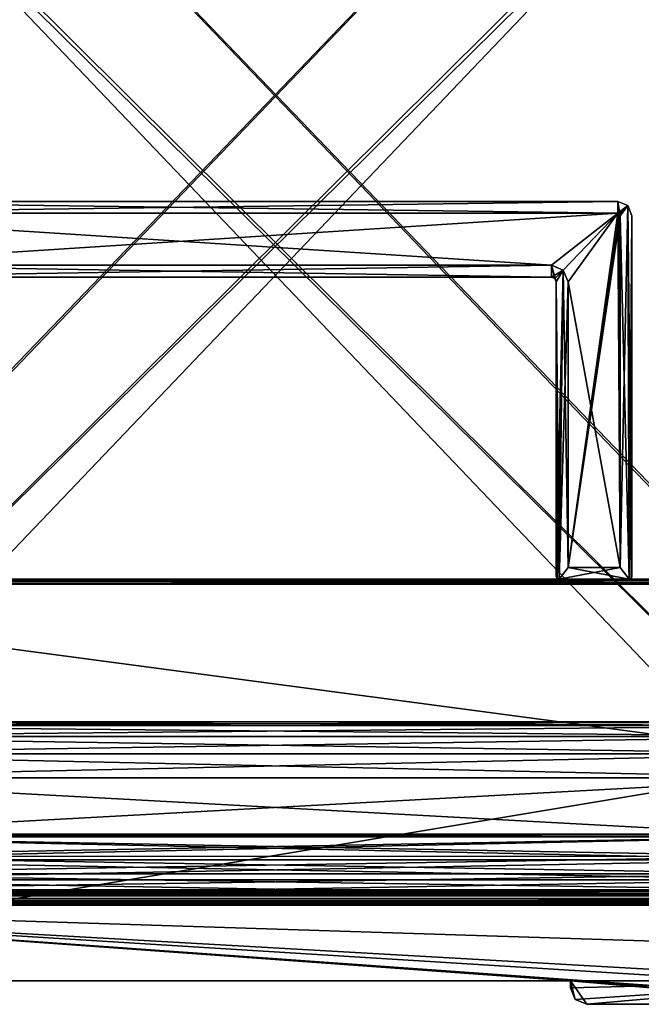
# Model space of a CAD drawing. Header units: millimetres. Extents: x -294 to 294, y -42 to 416.
# Tile 56 of 236: x -147 to -15, y -21 to 188. Entities that reach past the tile are written whole.
import ezdxf

# ---------------------------------------------------------------- set-up
doc = ezdxf.new("R2010")
doc.units = ezdxf.units.MM
doc.header["$LTSCALE"] = 65.185185
for name, color, linetype in [('11', 7, 'CONTINUOUS'), ('12', 7, 'CONTINUOUS'), ('13', 7, 'CONTINUOUS'), ('14', 7, 'CONTINUOUS'), ('1417', 7, 'CONTINUOUS'), ('1418', 7, 'CONTINUOUS'), ('1419', 7, 'CONTINUOUS'), ('1420', 7, 'CONTINUOUS'), ('1421', 7, 'CONTINUOUS'), ('1422', 7, 'CONTINUOUS'), ('1423', 7, 'CONTINUOUS'), ('1424', 7, 'CONTINUOUS'), ('1437', 7, 'CONTINUOUS'), ('1438', 7, 'CONTINUOUS'), ('15', 7, 'CONTINUOUS'), ('1540', 7, 'CONTINUOUS'), ('1541', 7, 'CONTINUOUS'), ('1542', 7, 'CONTINUOUS'), ('1543', 7, 'CONTINUOUS'), ('1547', 7, 'CONTINUOUS'), ('1548', 7, 'CONTINUOUS'), ('1549', 7, 'CONTINUOUS'), ('1556', 7, 'CONTINUOUS'), ('1560', 7, 'CONTINUOUS'), ('1561', 7, 'CONTINUOUS'), ('16', 7, 'CONTINUOUS'), ('17', 7, 'CONTINUOUS'), ('19', 7, 'CONTINUOUS'), ('2', 7, 'CONTINUOUS'), ('21', 7, 'CONTINUOUS'), ('24', 7, 'CONTINUOUS'), ('25', 7, 'CONTINUOUS'), ('26', 7, 'CONTINUOUS'), ('27', 7, 'CONTINUOUS'), ('28', 7, 'CONTINUOUS'), ('29', 7, 'CONTINUOUS'), ('3', 7, 'CONTINUOUS'), ('30', 7, 'CONTINUOUS'), ('31', 7, 'CONTINUOUS'), ('32', 7, 'CONTINUOUS'), ('4', 7, 'CONTINUOUS'), ('40', 7, 'CONTINUOUS'), ('41', 7, 'CONTINUOUS'), ('42', 7, 'CONTINUOUS'), ('43', 7, 'CONTINUOUS'), ('44', 7, 'CONTINUOUS'), ('45', 7, 'CONTINUOUS'), ('46', 7, 'CONTINUOUS'), ('49', 7, 'CONTINUOUS'), ('5', 7, 'CONTINUOUS'), ('51', 7, 'CONTINUOUS'), ('52', 7, 'CONTINUOUS'), ('55', 7, 'CONTINUOUS'), ('56', 7, 'CONTINUOUS'), ('57', 7, 'CONTINUOUS'), ('58', 7, 'CONTINUOUS'), ('59', 7, 'CONTINUOUS'), ('60', 7, 'CONTINUOUS'), ('7', 7, 'CONTINUOUS'), ('9', 7, 'CONTINUOUS')]:
    doc.layers.add(name, color=color, linetype=linetype)

msp = doc.modelspace()

# ---------------------------------------------------------------- linework, layer by layer
at = {"layer": '11', "color": 250, "linetype": 'Continuous', "true_color": 0x404040}
for points in [[(-252, 69, -446), (-252, 69, -432.59), (252, 69, -432.59), (-252, 69, -446)], [(-252, 69, -446), (252, 69, -432.59), (252, 69, -446), (-252, 69, -446)]]:
    msp.add_3dface(points, dxfattribs=at)
at = {"layer": '12', "color": 250, "linetype": 'Continuous', "true_color": 0x404040}
for points in [[(-252, 68.71, -446.71), (-252, 69, -446), (252, 68.71, -446.71), (-252, 68.71, -446.71)], [(-252, 69, -446), (252, 69, -446), (252, 68.71, -446.71), (-252, 69, -446)], [(-252, 68, -447), (-252, 68.71, -446.71), (252, 68, -447), (-252, 68, -447)], [(-252, 68.71, -446.71), (252, 68.71, -446.71), (252, 68, -447), (-252, 68.71, -446.71)]]:
    msp.add_3dface(points, dxfattribs=at)
at = {"layer": '13', "color": 250, "linetype": 'Continuous', "true_color": 0x404040}
for points in [[(252, -16, -447), (-252, -16, -447), (252, 68, -447), (252, -16, -447)], [(-252, -16, -447), (-252, 68, -447), (252, 68, -447), (-252, -16, -447)]]:
    msp.add_3dface(points, dxfattribs=at)
at = {"layer": '14', "color": 250, "linetype": 'Continuous', "true_color": 0x404040}
for points in [[(-252, 0), (252, 0), (-252, 0, -430.01), (-252, 0)], [(-252, 0, -430.01), (252, 0), (252, 0, -430.01), (-252, 0, -430.01)]]:
    msp.add_3dface(points, dxfattribs=at)
at = {"layer": '1417', "linetype": 'Continuous'}
for points in [[(53.84, 324, -331.45), (-238.84, 324, -331.45), (-220.19, 38.79, -321.49), (53.84, 324, -331.45)], [(-219.43, 38.79, -321.49), (53.84, 324, -331.45), (-220.19, 38.79, -321.49), (-219.43, 38.79, -321.49)], [(53.84, 324, -331.45), (-219.43, 38.79, -321.49), (34.43, 38.79, -321.49), (53.84, 324, -331.45)], [(-219.43, 38.79, -321.49), (-215.71, 38.04, -321.47), (34.43, 38.79, -321.49), (-219.43, 38.79, -321.49)], [(34.43, 38.79, -321.49), (-215.71, 38.04, -321.47), (30.71, 38.05, -321.47), (34.43, 38.79, -321.49)], [(30.71, 38.05, -321.47), (-215.71, 38.04, -321.47), (27.05, 35.7, -321.39), (30.71, 38.05, -321.47)], [(-215.71, 38.04, -321.47), (-212.04, 35.7, -321.39), (27.05, 35.7, -321.39), (-215.71, 38.04, -321.47)], [(-212.04, 35.7, -321.39), (-209.28, 32.06, -321.26), (24.28, 32.07, -321.26), (-212.04, 35.7, -321.39)], [(27.05, 35.7, -321.39), (-212.04, 35.7, -321.39), (24.28, 32.07, -321.26), (27.05, 35.7, -321.39)], [(-209.28, 32.06, -321.26), (-207.61, 26.94, -321.08), (24.28, 32.07, -321.26), (-209.28, 32.06, -321.26)], [(24.28, 32.07, -321.26), (-207.61, 26.94, -321.08), (22.61, 26.94, -321.08), (24.28, 32.07, -321.26)], [(-207.61, 26.94, -321.08), (-205.42, 14.55, -320.65), (22.61, 26.94, -321.08), (-207.61, 26.94, -321.08)], [(22.61, 26.94, -321.08), (-205.42, 14.55, -320.65), (20.42, 14.55, -320.65), (22.61, 26.94, -321.08)]]:
    msp.add_3dface(points, dxfattribs=at)
at = {"layer": '1418', "linetype": 'Continuous'}
for points in [[(20.42, 14.55, -320.65), (-205.42, 14.55, -320.65), (-204.91, 10.33, -319.79), (20.42, 14.55, -320.65)], [(20.42, 14.55, -320.65), (-204.91, 10.33, -319.79), (19.91, 10.34, -319.79), (20.42, 14.55, -320.65)], [(-204.91, 10.33, -319.79), (-204.46, 6.64, -317.61), (19.91, 10.34, -319.79), (-204.91, 10.33, -319.79)], [(19.91, 10.34, -319.79), (-204.46, 6.64, -317.61), (19.46, 6.64, -317.61), (19.91, 10.34, -319.79)], [(-204.46, 6.64, -317.61), (-204.2, 3.22, -313.16), (19.46, 6.64, -317.61), (-204.46, 6.64, -317.61)], [(19.46, 6.64, -317.61), (-204.2, 3.22, -313.16), (19.2, 3.22, -313.16), (19.46, 6.64, -317.61)], [(-204.7, 2, -307.65), (19.7, 2, -307.65), (19.2, 3.18, -313.06), (-204.7, 2, -307.65)], [(-204.2, 3.17, -313.05), (-204.7, 2, -307.65), (19.2, 3.18, -313.06), (-204.2, 3.17, -313.05)], [(-204.2, 3.22, -313.16), (-204.2, 3.17, -313.05), (19.2, 3.18, -313.06), (-204.2, 3.22, -313.16)], [(19.2, 3.22, -313.16), (-204.2, 3.22, -313.16), (19.2, 3.18, -313.06), (19.2, 3.22, -313.16)]]:
    msp.add_3dface(points, dxfattribs=at)
at = {"layer": '1419', "linetype": 'Continuous'}
for points in [[(19.7, 2, -307.65), (-204.7, 2, -307.65), (10.39, 2, -293.34), (19.7, 2, -307.65)], [(-204.7, 2, -307.65), (-195.39, 2, -293.34), (10.39, 2, -293.34), (-204.7, 2, -307.65)], [(-204.7, 2, -39.35), (19.7, 2, -39.35), (-195.39, 2, -53.66), (-204.7, 2, -39.35)], [(-195.39, 2, -53.66), (19.7, 2, -39.35), (10.39, 2, -53.66), (-195.39, 2, -53.66)]]:
    msp.add_3dface(points, dxfattribs=at)
at = {"layer": '1420', "linetype": 'Continuous'}
for points in [[(-195.39, 2.12, -291.04), (-195.39, 2.46, -288.77), (10.39, 2.12, -291.04), (-195.39, 2.12, -291.04)], [(10.39, 2.12, -291.04), (-195.39, 2.46, -288.77), (10.39, 2.46, -288.77), (10.39, 2.12, -291.04)], [(10.39, 2, -293.34), (-195.39, 2, -293.34), (-195.39, 2.12, -291.04), (10.39, 2, -293.34)], [(10.39, 2, -293.34), (-195.39, 2.12, -291.04), (10.39, 2.12, -291.04), (10.39, 2, -293.34)]]:
    msp.add_3dface(points, dxfattribs=at)
at = {"layer": '1421', "linetype": 'Continuous'}
for points in [[(-195.39, 3, -283.39), (10.39, 3, -283.39), (10.39, 2.86, -286.09), (-195.39, 3, -283.39)], [(-195.39, 2.86, -286.09), (-195.39, 3, -283.39), (10.39, 2.86, -286.09), (-195.39, 2.86, -286.09)], [(10.39, 2.46, -288.77), (-195.39, 2.46, -288.77), (-195.39, 2.86, -286.09), (10.39, 2.46, -288.77)], [(10.39, 2.46, -288.77), (-195.39, 2.86, -286.09), (10.39, 2.86, -286.09), (10.39, 2.46, -288.77)]]:
    msp.add_3dface(points, dxfattribs=at)
at = {"layer": '1422', "linetype": 'Continuous'}
for points in [[(-202.39, 3, -70.61), (-200.34, 3, -65.66), (17.39, 3, -70.61), (-202.39, 3, -70.61)], [(-202.39, 3, -276.39), (-202.39, 3, -70.61), (17.39, 3, -276.39), (-202.39, 3, -276.39)], [(17.39, 3, -276.39), (-202.39, 3, -70.61), (17.39, 3, -70.61), (17.39, 3, -276.39)], [(-200.34, 3, -281.34), (-202.39, 3, -276.39), (15.34, 3, -281.34), (-200.34, 3, -281.34)], [(15.34, 3, -281.34), (-202.39, 3, -276.39), (17.39, 3, -276.39), (15.34, 3, -281.34)], [(10.39, 3, -283.39), (-195.39, 3, -283.39), (-200.34, 3, -281.34), (10.39, 3, -283.39)], [(10.39, 3, -283.39), (-200.34, 3, -281.34), (15.34, 3, -281.34), (10.39, 3, -283.39)], [(-200.34, 3, -65.66), (-195.39, 3, -63.61), (15.34, 3, -65.66), (-200.34, 3, -65.66)], [(17.39, 3, -70.61), (-200.34, 3, -65.66), (15.34, 3, -65.66), (17.39, 3, -70.61)], [(15.34, 3, -65.66), (-195.39, 3, -63.61), (10.39, 3, -63.61), (15.34, 3, -65.66)]]:
    msp.add_3dface(points, dxfattribs=at)
at = {"layer": '1423', "linetype": 'Continuous'}
for points in [[(10.39, 3, -63.61), (-195.39, 3, -63.61), (-195.39, 2.86, -60.91), (10.39, 3, -63.61)], [(10.39, 3, -63.61), (-195.39, 2.86, -60.91), (10.39, 2.86, -60.91), (10.39, 3, -63.61)], [(-195.39, 2.46, -58.23), (10.39, 2.46, -58.23), (10.39, 2.86, -60.91), (-195.39, 2.46, -58.23)], [(-195.39, 2.86, -60.91), (-195.39, 2.46, -58.23), (10.39, 2.86, -60.91), (-195.39, 2.86, -60.91)]]:
    msp.add_3dface(points, dxfattribs=at)
at = {"layer": '1424', "linetype": 'Continuous'}
for points in [[(10.39, 2.46, -58.23), (-195.39, 2.46, -58.23), (-195.39, 2.12, -55.96), (10.39, 2.46, -58.23)], [(10.39, 2.46, -58.23), (-195.39, 2.12, -55.96), (10.39, 2.12, -55.96), (10.39, 2.46, -58.23)], [(-195.39, 2, -53.66), (10.39, 2, -53.66), (10.39, 2.12, -55.96), (-195.39, 2, -53.66)], [(-195.39, 2.12, -55.96), (-195.39, 2, -53.66), (10.39, 2.12, -55.96), (-195.39, 2.12, -55.96)]]:
    msp.add_3dface(points, dxfattribs=at)
at = {"layer": '1437', "linetype": 'Continuous'}
for points in [[(-205.42, 14.55, -26.35), (20.42, 14.55, -26.35), (19.91, 10.33, -27.21), (-205.42, 14.55, -26.35)], [(-204.91, 10.34, -27.21), (-205.42, 14.55, -26.35), (19.91, 10.33, -27.21), (-204.91, 10.34, -27.21)], [(-204.46, 6.64, -29.39), (-204.91, 10.34, -27.21), (19.46, 6.64, -29.39), (-204.46, 6.64, -29.39)], [(19.46, 6.64, -29.39), (-204.91, 10.34, -27.21), (19.91, 10.33, -27.21), (19.46, 6.64, -29.39)], [(-204.2, 3.22, -33.84), (-204.46, 6.64, -29.39), (19.2, 3.22, -33.84), (-204.2, 3.22, -33.84)], [(19.2, 3.22, -33.84), (-204.46, 6.64, -29.39), (19.46, 6.64, -29.39), (19.2, 3.22, -33.84)], [(19.7, 2, -39.35), (-204.7, 2, -39.35), (-204.2, 3.18, -33.94), (19.7, 2, -39.35)], [(-204.2, 3.18, -33.94), (-204.2, 3.22, -33.84), (19.2, 3.22, -33.84), (-204.2, 3.18, -33.94)], [(19.2, 3.17, -33.95), (-204.2, 3.18, -33.94), (19.2, 3.22, -33.84), (19.2, 3.17, -33.95)], [(19.7, 2, -39.35), (-204.2, 3.18, -33.94), (19.2, 3.17, -33.95), (19.7, 2, -39.35)]]:
    msp.add_3dface(points, dxfattribs=at)
at = {"layer": '1438', "linetype": 'Continuous'}
for points in [[(-238.84, 324, -15.55), (53.84, 324, -15.55), (35.19, 38.79, -25.51), (-238.84, 324, -15.55)], [(-219.43, 38.79, -25.51), (-238.84, 324, -15.55), (34.43, 38.79, -25.51), (-219.43, 38.79, -25.51)], [(34.43, 38.79, -25.51), (-238.84, 324, -15.55), (35.19, 38.79, -25.51), (34.43, 38.79, -25.51)], [(-215.71, 38.05, -25.53), (-219.43, 38.79, -25.51), (30.71, 38.04, -25.53), (-215.71, 38.05, -25.53)], [(30.71, 38.04, -25.53), (-219.43, 38.79, -25.51), (34.43, 38.79, -25.51), (30.71, 38.04, -25.53)], [(-212.05, 35.7, -25.61), (-215.71, 38.05, -25.53), (30.71, 38.04, -25.53), (-212.05, 35.7, -25.61)], [(27.04, 35.7, -25.61), (-212.05, 35.7, -25.61), (30.71, 38.04, -25.53), (27.04, 35.7, -25.61)], [(-209.28, 32.07, -25.74), (-212.05, 35.7, -25.61), (27.04, 35.7, -25.61), (-209.28, 32.07, -25.74)], [(24.28, 32.06, -25.74), (-209.28, 32.07, -25.74), (27.04, 35.7, -25.61), (24.28, 32.06, -25.74)], [(-207.61, 26.94, -25.92), (-209.28, 32.07, -25.74), (22.61, 26.94, -25.92), (-207.61, 26.94, -25.92)], [(22.61, 26.94, -25.92), (-209.28, 32.07, -25.74), (24.28, 32.06, -25.74), (22.61, 26.94, -25.92)], [(20.42, 14.55, -26.35), (-205.42, 14.55, -26.35), (-207.61, 26.94, -25.92), (20.42, 14.55, -26.35)], [(20.42, 14.55, -26.35), (-207.61, 26.94, -25.92), (22.61, 26.94, -25.92), (20.42, 14.55, -26.35)]]:
    msp.add_3dface(points, dxfattribs=at)
at = {"layer": '15', "color": 250, "linetype": 'Continuous', "true_color": 0x404040}
for points in [[(-252, 0.99, -431.01), (-252, 0.29, -430.71), (252, 0.99, -431.01), (-252, 0.99, -431.01)], [(-252, 0.29, -430.71), (252, 0.29, -430.71), (252, 0.99, -431.01), (-252, 0.29, -430.71)], [(-252, 0.29, -430.71), (-252, 0, -430.01), (252, 0.29, -430.71), (-252, 0.29, -430.71)], [(-252, 0, -430.01), (252, 0, -430.01), (252, 0.29, -430.71), (-252, 0, -430.01)]]:
    msp.add_3dface(points, dxfattribs=at)
at = {"layer": '1540', "linetype": 'Continuous'}
for points in [[(-218.63, 15, -24.34), (-205.49, 15, -24.34), (8.25, 239, -16.51), (-218.63, 15, -24.34)], [(-191.75, 239, -16.51), (-218.63, 15, -24.34), (6.75, 239, -16.51), (-191.75, 239, -16.51)], [(6.75, 239, -16.51), (-218.63, 15, -24.34), (8.25, 239, -16.51), (6.75, 239, -16.51)], [(8.25, 239, -16.51), (-205.49, 15, -24.34), (20.49, 15, -24.34), (8.25, 239, -16.51)], [(-205.49, 15, -24.34), (-205.39, 14.48, -24.35), (20.49, 15, -24.34), (-205.49, 15, -24.34)], [(20.49, 15, -24.34), (-205.39, 14.48, -24.35), (20.39, 14.48, -24.35), (20.49, 15, -24.34)]]:
    msp.add_3dface(points, dxfattribs=at)
at = {"layer": '1541', "linetype": 'Continuous'}
for points in [[(20.39, 14.48, -24.35), (-205.39, 14.48, -24.35), (-204.88, 9.62, -25.34), (20.39, 14.48, -24.35)], [(20.39, 14.48, -24.35), (-204.88, 9.62, -25.34), (19.88, 9.62, -25.34), (20.39, 14.48, -24.35)], [(-204.88, 9.62, -25.34), (-204.43, 5.35, -27.86), (19.88, 9.62, -25.34), (-204.88, 9.62, -25.34)], [(19.88, 9.62, -25.34), (-204.43, 5.35, -27.86), (19.43, 5.35, -27.86), (19.88, 9.62, -25.34)], [(-204.43, 5.35, -27.86), (-204.17, 1.42, -32.99), (19.43, 5.35, -27.86), (-204.43, 5.35, -27.86)], [(19.43, 5.35, -27.86), (-204.17, 1.42, -32.99), (19.17, 1.42, -32.98), (19.43, 5.35, -27.86)], [(-204.67, 0, -39.35), (19.67, 0, -39.35), (19.17, 1.38, -33.07), (-204.67, 0, -39.35)], [(-204.17, 1.37, -33.08), (-204.67, 0, -39.35), (19.17, 1.38, -33.07), (-204.17, 1.37, -33.08)], [(-204.17, 1.42, -32.99), (-204.17, 1.37, -33.08), (19.17, 1.38, -33.07), (-204.17, 1.42, -32.99)], [(19.17, 1.42, -32.98), (-204.17, 1.42, -32.99), (19.17, 1.38, -33.07), (19.17, 1.42, -32.98)]]:
    msp.add_3dface(points, dxfattribs=at)
at = {"layer": '1542', "linetype": 'Continuous'}
for points in [[(19.67, 0, -39.35), (-204.67, 0, -39.35), (10.39, 0, -53.66), (19.67, 0, -39.35)], [(-204.67, 0, -39.35), (-195.39, 0, -53.66), (10.39, 0, -53.66), (-204.67, 0, -39.35)], [(-204.67, 0, -307.65), (19.67, 0, -307.65), (-195.39, 0, -293.34), (-204.67, 0, -307.65)], [(-195.39, 0, -293.34), (19.67, 0, -307.65), (10.39, 0, -293.34), (-195.39, 0, -293.34)]]:
    msp.add_3dface(points, dxfattribs=at)
at = {"layer": '1543', "linetype": 'Continuous'}
for points in [[(10.39, 0.5, -58.63), (10.39, 0.13, -56.16), (-195.39, 0.5, -58.63), (10.39, 0.5, -58.63)], [(-195.39, 0.5, -58.63), (10.39, 0.13, -56.16), (-195.39, 0.13, -56.16), (-195.39, 0.5, -58.63)], [(10.39, 0, -53.66), (-195.39, 0, -53.66), (-195.39, 0.13, -56.16), (10.39, 0, -53.66)], [(10.39, 0.13, -56.16), (10.39, 0, -53.66), (-195.39, 0.13, -56.16), (10.39, 0.13, -56.16)]]:
    msp.add_3dface(points, dxfattribs=at)
at = {"layer": '1547', "linetype": 'Continuous'}
for points in [[(17.39, 1, -276.39), (17.39, 1, -70.61), (-202.39, 1, -276.39), (17.39, 1, -276.39)], [(-200.34, 1, -281.34), (17.39, 1, -276.39), (-202.39, 1, -276.39), (-200.34, 1, -281.34)], [(-202.39, 1, -276.39), (17.39, 1, -70.61), (-202.39, 1, -70.61), (-202.39, 1, -276.39)], [(-202.39, 1, -70.61), (17.39, 1, -70.61), (15.34, 1, -65.66), (-202.39, 1, -70.61)], [(-200.34, 1, -65.66), (-202.39, 1, -70.61), (15.34, 1, -65.66), (-200.34, 1, -65.66)], [(17.39, 1, -276.39), (-200.34, 1, -281.34), (15.34, 1, -281.34), (17.39, 1, -276.39)], [(-200.34, 1, -281.34), (-195.39, 1, -283.39), (15.34, 1, -281.34), (-200.34, 1, -281.34)], [(-195.39, 1, -63.61), (-200.34, 1, -65.66), (10.39, 1, -63.61), (-195.39, 1, -63.61)], [(10.39, 1, -63.61), (-200.34, 1, -65.66), (15.34, 1, -65.66), (10.39, 1, -63.61)], [(15.34, 1, -281.34), (-195.39, 1, -283.39), (10.39, 1, -283.39), (15.34, 1, -281.34)]]:
    msp.add_3dface(points, dxfattribs=at)
at = {"layer": '1548', "linetype": 'Continuous'}
for points in [[(10.39, 1, -283.39), (-195.39, 1, -283.39), (-195.39, 0.87, -285.89), (10.39, 1, -283.39)], [(10.39, 1, -283.39), (-195.39, 0.87, -285.89), (10.39, 0.87, -285.89), (10.39, 1, -283.39)], [(-195.39, 0.5, -288.37), (10.39, 0.5, -288.37), (10.39, 0.87, -285.89), (-195.39, 0.5, -288.37)], [(-195.39, 0.87, -285.89), (-195.39, 0.5, -288.37), (10.39, 0.87, -285.89), (-195.39, 0.87, -285.89)]]:
    msp.add_3dface(points, dxfattribs=at)
at = {"layer": '1549', "linetype": 'Continuous'}
for points in [[(10.39, 0.5, -288.37), (-195.39, 0.5, -288.37), (-195.39, 0.13, -290.84), (10.39, 0.5, -288.37)], [(10.39, 0.5, -288.37), (-195.39, 0.13, -290.84), (10.39, 0.13, -290.84), (10.39, 0.5, -288.37)], [(-195.39, 0, -293.34), (10.39, 0, -293.34), (10.39, 0.13, -290.84), (-195.39, 0, -293.34)], [(-195.39, 0.13, -290.84), (-195.39, 0, -293.34), (10.39, 0.13, -290.84), (-195.39, 0.13, -290.84)]]:
    msp.add_3dface(points, dxfattribs=at)
at = {"layer": '1556', "linetype": 'Continuous'}
for points in [[(-195.39, 1, -63.61), (10.39, 1, -63.61), (10.39, 0.87, -61.11), (-195.39, 1, -63.61)], [(-195.39, 0.87, -61.11), (-195.39, 1, -63.61), (10.39, 0.87, -61.11), (-195.39, 0.87, -61.11)], [(10.39, 0.5, -58.63), (-195.39, 0.5, -58.63), (-195.39, 0.87, -61.11), (10.39, 0.5, -58.63)], [(10.39, 0.5, -58.63), (-195.39, 0.87, -61.11), (10.39, 0.87, -61.11), (10.39, 0.5, -58.63)]]:
    msp.add_3dface(points, dxfattribs=at)
at = {"layer": '1560', "linetype": 'Continuous'}
for points in [[(-205.39, 14.48, -322.65), (20.39, 14.48, -322.65), (19.88, 9.62, -321.66), (-205.39, 14.48, -322.65)], [(-204.88, 9.62, -321.66), (-205.39, 14.48, -322.65), (19.88, 9.62, -321.66), (-204.88, 9.62, -321.66)], [(-204.43, 5.35, -319.14), (-204.88, 9.62, -321.66), (19.43, 5.35, -319.14), (-204.43, 5.35, -319.14)], [(19.43, 5.35, -319.14), (-204.88, 9.62, -321.66), (19.88, 9.62, -321.66), (19.43, 5.35, -319.14)], [(-204.17, 1.42, -314.02), (-204.43, 5.35, -319.14), (19.17, 1.42, -314.01), (-204.17, 1.42, -314.02)], [(19.17, 1.42, -314.01), (-204.43, 5.35, -319.14), (19.43, 5.35, -319.14), (19.17, 1.42, -314.01)], [(19.67, 0, -307.65), (-204.67, 0, -307.65), (-204.17, 1.38, -313.93), (19.67, 0, -307.65)], [(-204.17, 1.38, -313.93), (-204.17, 1.42, -314.02), (19.17, 1.42, -314.01), (-204.17, 1.38, -313.93)], [(19.17, 1.37, -313.92), (-204.17, 1.38, -313.93), (19.17, 1.42, -314.01), (19.17, 1.37, -313.92)], [(19.67, 0, -307.65), (-204.17, 1.38, -313.93), (19.17, 1.37, -313.92), (19.67, 0, -307.65)]]:
    msp.add_3dface(points, dxfattribs=at)
at = {"layer": '1561', "linetype": 'Continuous'}
for points in [[(-205.49, 15, -322.66), (-193.25, 239, -330.49), (20.49, 15, -322.66), (-205.49, 15, -322.66)], [(-193.25, 239, -330.49), (-191.75, 239, -330.49), (33.63, 15, -322.66), (-193.25, 239, -330.49)], [(20.49, 15, -322.66), (-193.25, 239, -330.49), (33.63, 15, -322.66), (20.49, 15, -322.66)], [(33.63, 15, -322.66), (-191.75, 239, -330.49), (6.75, 239, -330.49), (33.63, 15, -322.66)], [(20.39, 14.48, -322.65), (-205.39, 14.48, -322.65), (-205.49, 15, -322.66), (20.39, 14.48, -322.65)], [(20.39, 14.48, -322.65), (-205.49, 15, -322.66), (20.49, 15, -322.66), (20.39, 14.48, -322.65)]]:
    msp.add_3dface(points, dxfattribs=at)
at = {"layer": '16', "color": 250, "linetype": 'Continuous', "true_color": 0x404040}
for points in [[(-252, 68.01, -431.59), (-252, 0.99, -431.01), (252, 0.99, -431.01), (-252, 68.01, -431.59)], [(252, 68.01, -431.59), (-252, 68.01, -431.59), (252, 0.99, -431.01), (252, 68.01, -431.59)]]:
    msp.add_3dface(points, dxfattribs=at)
at = {"layer": '17', "color": 250, "linetype": 'Continuous', "true_color": 0x404040}
for points in [[(26.5, -21, -2.8), (26.5, -21), (-26.5, -21), (26.5, -21, -2.8)], [(-26.5, -21, -2.8), (26.5, -21, -2.8), (-26.5, -21), (-26.5, -21, -2.8)]]:
    msp.add_3dface(points, dxfattribs=at)
at = {"layer": '19', "color": 250, "linetype": 'Continuous', "true_color": 0x404040}
for points in [[(-205, 149, -446.3), (-20, 149, -446.3), (-205, 146.5, -446.3), (-205, 149, -446.3)], [(-205, 146.5, -446.3), (-20, 149, -446.3), (-20, 146.5, -446.3), (-205, 146.5, -446.3)], [(-20, 149, -446.3), (-17.88, 148.12, -446.3), (-20, 146.5, -446.3), (-20, 149, -446.3)], [(-20, 146.5, -446.3), (-17.88, 148.12, -446.3), (-19.65, 146.35, -446.3), (-20, 146.5, -446.3)], [(-19.65, 146.35, -446.3), (-17.88, 148.12, -446.3), (-19.5, 146, -446.3), (-19.65, 146.35, -446.3)], [(-17.88, 148.12, -446.3), (-17.6, 69, -446.3), (-19.5, 71.5, -446.3), (-17.88, 148.12, -446.3)], [(-19.5, 146, -446.3), (-17.88, 148.12, -446.3), (-19.5, 71.5, -446.3), (-19.5, 146, -446.3)], [(-17, 146, -446.3), (-17.6, 69, -446.3), (-17.88, 148.12, -446.3), (-17, 146, -446.3)], [(-17.18, 69.18, -446.3), (-17.6, 69, -446.3), (-17, 146, -446.3), (-17.18, 69.18, -446.3)], [(-17, 69.6, -446.3), (-17.18, 69.18, -446.3), (-17, 146, -446.3), (-17, 69.6, -446.3)], [(-34, 133, -446.3), (-191, 133, -446.3), (-34, 135.5, -446.3), (-34, 133, -446.3)], [(-34, 135.5, -446.3), (-191, 133, -446.3), (-191, 135.5, -446.3), (-34, 135.5, -446.3)], [(-31.53, 134.47, -446.3), (-34, 133, -446.3), (-34, 135.5, -446.3), (-31.53, 134.47, -446.3)], [(-33.29, 132.71, -446.3), (-34, 133, -446.3), (-31.53, 134.47, -446.3), (-33.29, 132.71, -446.3)], [(-33, 132, -446.3), (-33.29, 132.71, -446.3), (-31.53, 134.47, -446.3), (-33, 132, -446.3)], [(-33, 69.6, -446.3), (-33, 132, -446.3), (-31.53, 134.47, -446.3), (-33, 69.6, -446.3)], [(-32.82, 69.18, -446.3), (-33, 69.6, -446.3), (-31.53, 134.47, -446.3), (-32.82, 69.18, -446.3)], [(-32.4, 69, -446.3), (-32.82, 69.18, -446.3), (-31.53, 134.47, -446.3), (-32.4, 69, -446.3)], [(-30.5, 132, -446.3), (-32.4, 69, -446.3), (-31.53, 134.47, -446.3), (-30.5, 132, -446.3)], [(-30.5, 71.5, -446.3), (-32.4, 69, -446.3), (-30.5, 132, -446.3), (-30.5, 71.5, -446.3)], [(-17.6, 69, -446.3), (-32.4, 69, -446.3), (-19.5, 71.5, -446.3), (-17.6, 69, -446.3)], [(-19.5, 71.5, -446.3), (-32.4, 69, -446.3), (-30.5, 71.5, -446.3), (-19.5, 71.5, -446.3)]]:
    msp.add_3dface(points, dxfattribs=at)
at = {"layer": '2', "color": 250, "linetype": 'Continuous', "true_color": 0x404040}
for points in [[(-28.97, -19.97, -2.8), (-30, -17.5, -2.8), (30, -16, -2.8), (-28.97, -19.97, -2.8)], [(30, -16, -2.8), (-30, -17.5, -2.8), (-30, -16, -2.8), (30, -16, -2.8)], [(-26.5, -21, -2.8), (-28.97, -19.97, -2.8), (30, -16, -2.8), (-26.5, -21, -2.8)], [(26.5, -21, -2.8), (-26.5, -21, -2.8), (30, -16, -2.8), (26.5, -21, -2.8)]]:
    msp.add_3dface(points, dxfattribs=at)
at = {"layer": '21', "color": 250, "linetype": 'Continuous', "true_color": 0x404040}
for points in [[(-20, 149, -432.3), (-205, 149, -432.3), (-20, 146.5, -432.3), (-20, 149, -432.3)], [(-20, 146.5, -432.3), (-205, 149, -432.3), (-205, 146.5, -432.3), (-20, 146.5, -432.3)], [(-17.88, 148.12, -432.3), (-20, 149, -432.3), (-19.5, 146, -432.3), (-17.88, 148.12, -432.3)], [(-19.5, 146, -432.3), (-20, 149, -432.3), (-19.65, 146.35, -432.3), (-19.5, 146, -432.3)], [(-19.65, 146.35, -432.3), (-20, 149, -432.3), (-20, 146.5, -432.3), (-19.65, 146.35, -432.3)], [(-17.6, 69, -432.3), (-17.88, 148.12, -432.3), (-19.5, 146, -432.3), (-17.6, 69, -432.3)], [(-17, 146, -432.3), (-17.88, 148.12, -432.3), (-17, 69.6, -432.3), (-17, 146, -432.3)], [(-17, 69.6, -432.3), (-17.88, 148.12, -432.3), (-17.18, 69.18, -432.3), (-17, 69.6, -432.3)], [(-17.18, 69.18, -432.3), (-17.88, 148.12, -432.3), (-17.6, 69, -432.3), (-17.18, 69.18, -432.3)], [(-19.5, 71.5, -432.3), (-17.6, 69, -432.3), (-19.5, 146, -432.3), (-19.5, 71.5, -432.3)], [(-191, 133, -432.3), (-34, 133, -432.3), (-191, 135.5, -432.3), (-191, 133, -432.3)], [(-191, 135.5, -432.3), (-34, 133, -432.3), (-34, 135.5, -432.3), (-191, 135.5, -432.3)], [(-33.29, 132.71, -432.3), (-33, 132, -432.3), (-34, 135.5, -432.3), (-33.29, 132.71, -432.3)], [(-34, 135.5, -432.3), (-33, 132, -432.3), (-31.53, 134.47, -432.3), (-34, 135.5, -432.3)], [(-34, 133, -432.3), (-33.29, 132.71, -432.3), (-34, 135.5, -432.3), (-34, 133, -432.3)], [(-33, 132, -432.3), (-32.4, 69, -432.3), (-31.53, 134.47, -432.3), (-33, 132, -432.3)], [(-31.53, 134.47, -432.3), (-32.4, 69, -432.3), (-30.5, 71.5, -432.3), (-31.53, 134.47, -432.3)], [(-30.5, 132, -432.3), (-31.53, 134.47, -432.3), (-30.5, 71.5, -432.3), (-30.5, 132, -432.3)], [(-32.82, 69.18, -432.3), (-32.4, 69, -432.3), (-33, 132, -432.3), (-32.82, 69.18, -432.3)], [(-33, 69.6, -432.3), (-32.82, 69.18, -432.3), (-33, 132, -432.3), (-33, 69.6, -432.3)], [(-32.4, 69, -432.3), (-17.6, 69, -432.3), (-30.5, 71.5, -432.3), (-32.4, 69, -432.3)], [(-30.5, 71.5, -432.3), (-17.6, 69, -432.3), (-19.5, 71.5, -432.3), (-30.5, 71.5, -432.3)]]:
    msp.add_3dface(points, dxfattribs=at)
at = {"layer": '24', "color": 250, "linetype": 'Continuous', "true_color": 0x404040}
for points in [[(-20, 149, -446.3), (-205, 149, -446.3), (-20, 149, -432.3), (-20, 149, -446.3)], [(-205, 149, -446.3), (-205, 149, -432.3), (-20, 149, -432.3), (-205, 149, -446.3)]]:
    msp.add_3dface(points, dxfattribs=at)
at = {"layer": '25', "color": 250, "linetype": 'Continuous', "true_color": 0x404040}
for points in [[(-17.88, 148.12, -446.3), (-20, 149, -446.3), (-17.88, 148.12, -432.3), (-17.88, 148.12, -446.3)], [(-20, 149, -446.3), (-20, 149, -432.3), (-17.88, 148.12, -432.3), (-20, 149, -446.3)], [(-17, 146, -446.3), (-17.88, 148.12, -446.3), (-17, 146, -432.3), (-17, 146, -446.3)], [(-17.88, 148.12, -446.3), (-17.88, 148.12, -432.3), (-17, 146, -432.3), (-17.88, 148.12, -446.3)]]:
    msp.add_3dface(points, dxfattribs=at)
at = {"layer": '26', "color": 250, "linetype": 'Continuous', "true_color": 0x404040}
for points in [[(-17, 69.6, -446.3), (-17, 146, -446.3), (-17, 69.6, -432.3), (-17, 69.6, -446.3)], [(-17, 146, -446.3), (-17, 146, -432.3), (-17, 69.6, -432.3), (-17, 146, -446.3)]]:
    msp.add_3dface(points, dxfattribs=at)
at = {"layer": '27', "color": 250, "linetype": 'Continuous', "true_color": 0x404040}
for points in [[(-17.6, 69, -446.3), (-17.18, 69.18, -446.3), (-17.6, 69, -432.3), (-17.6, 69, -446.3)], [(-17.18, 69.18, -446.3), (-17.18, 69.18, -432.3), (-17.6, 69, -432.3), (-17.18, 69.18, -446.3)], [(-17.18, 69.18, -446.3), (-17, 69.6, -446.3), (-17.18, 69.18, -432.3), (-17.18, 69.18, -446.3)], [(-17, 69.6, -446.3), (-17, 69.6, -432.3), (-17.18, 69.18, -432.3), (-17, 69.6, -446.3)]]:
    msp.add_3dface(points, dxfattribs=at)
at = {"layer": '28', "color": 250, "linetype": 'Continuous', "true_color": 0x404040}
for points in [[(-32.4, 69, -446.3), (-17.6, 69, -446.3), (-32.4, 69, -432.3), (-32.4, 69, -446.3)], [(-17.6, 69, -446.3), (-17.6, 69, -432.3), (-32.4, 69, -432.3), (-17.6, 69, -446.3)]]:
    msp.add_3dface(points, dxfattribs=at)
at = {"layer": '29', "color": 250, "linetype": 'Continuous', "true_color": 0x404040}
for points in [[(-33, 69.6, -446.3), (-32.82, 69.18, -446.3), (-33, 69.6, -432.3), (-33, 69.6, -446.3)], [(-32.82, 69.18, -446.3), (-32.82, 69.18, -432.3), (-33, 69.6, -432.3), (-32.82, 69.18, -446.3)], [(-32.82, 69.18, -446.3), (-32.4, 69, -446.3), (-32.82, 69.18, -432.3), (-32.82, 69.18, -446.3)], [(-32.4, 69, -446.3), (-32.4, 69, -432.3), (-32.82, 69.18, -432.3), (-32.4, 69, -446.3)]]:
    msp.add_3dface(points, dxfattribs=at)
at = {"layer": '3', "color": 250, "linetype": 'Continuous', "true_color": 0x404040}
for points in [[(-30, -17.5, -2.8), (-28.97, -19.97, -2.8), (-30, -17.5), (-30, -17.5, -2.8)], [(-30, -17.5), (-28.97, -19.97, -2.8), (-28.97, -19.97), (-30, -17.5)], [(-28.97, -19.97, -2.8), (-26.5, -21, -2.8), (-28.97, -19.97), (-28.97, -19.97, -2.8)], [(-28.97, -19.97), (-26.5, -21, -2.8), (-26.5, -21), (-28.97, -19.97)]]:
    msp.add_3dface(points, dxfattribs=at)
at = {"layer": '30', "color": 250, "linetype": 'Continuous', "true_color": 0x404040}
for points in [[(-33, 132, -446.3), (-33, 69.6, -446.3), (-33, 132, -432.3), (-33, 132, -446.3)], [(-33, 69.6, -446.3), (-33, 69.6, -432.3), (-33, 132, -432.3), (-33, 69.6, -446.3)]]:
    msp.add_3dface(points, dxfattribs=at)
at = {"layer": '31', "color": 250, "linetype": 'Continuous', "true_color": 0x404040}
for points in [[(-34, 133, -446.3), (-33.29, 132.71, -446.3), (-34, 133, -432.3), (-34, 133, -446.3)], [(-33.29, 132.71, -446.3), (-33.29, 132.71, -432.3), (-34, 133, -432.3), (-33.29, 132.71, -446.3)], [(-33.29, 132.71, -446.3), (-33, 132, -446.3), (-33.29, 132.71, -432.3), (-33.29, 132.71, -446.3)], [(-33, 132, -446.3), (-33, 132, -432.3), (-33.29, 132.71, -432.3), (-33, 132, -446.3)]]:
    msp.add_3dface(points, dxfattribs=at)
at = {"layer": '32', "color": 250, "linetype": 'Continuous', "true_color": 0x404040}
for points in [[(-191, 133, -446.3), (-34, 133, -446.3), (-191, 133, -432.3), (-191, 133, -446.3)], [(-34, 133, -446.3), (-34, 133, -432.3), (-191, 133, -432.3), (-34, 133, -446.3)]]:
    msp.add_3dface(points, dxfattribs=at)
at = {"layer": '4', "color": 250, "linetype": 'Continuous', "true_color": 0x404040}
for points in [[(-30, -16, -2.8), (-30, -17.5, -2.8), (-30, -17.5), (-30, -16, -2.8)], [(-30, -16, -2.8), (-30, -17.5), (-30, -16), (-30, -16, -2.8)]]:
    msp.add_3dface(points, dxfattribs=at)
at = {"layer": '40', "color": 250, "linetype": 'Continuous', "true_color": 0x404040}
for points in [[(-20, 146.5, -432.3), (-205, 146.5, -432.3), (-20, 146.5, -438.05), (-20, 146.5, -432.3)], [(-205, 146.5, -432.3), (-205, 146.5, -438.05), (-20, 146.5, -438.05), (-205, 146.5, -432.3)]]:
    msp.add_3dface(points, dxfattribs=at)
at = {"layer": '41', "color": 250, "linetype": 'Continuous', "true_color": 0x404040}
for points in [[(-19.65, 146.35, -432.3), (-20, 146.5, -432.3), (-19.65, 146.35, -438.05), (-19.65, 146.35, -432.3)], [(-20, 146.5, -432.3), (-20, 146.5, -438.05), (-19.65, 146.35, -438.05), (-20, 146.5, -432.3)], [(-19.5, 146, -432.3), (-19.65, 146.35, -432.3), (-19.5, 146, -438.05), (-19.5, 146, -432.3)], [(-19.5, 146, -438.05), (-19.65, 146.35, -432.3), (-19.65, 146.35, -438.05), (-19.5, 146, -438.05)]]:
    msp.add_3dface(points, dxfattribs=at)
at = {"layer": '42', "color": 250, "linetype": 'Continuous', "true_color": 0x404040}
for points in [[(-19.5, 71.5, -432.3), (-19.5, 146, -432.3), (-19.5, 71.5, -438.05), (-19.5, 71.5, -432.3)], [(-19.5, 146, -432.3), (-19.5, 146, -438.05), (-19.5, 71.5, -438.05), (-19.5, 146, -432.3)]]:
    msp.add_3dface(points, dxfattribs=at)
at = {"layer": '43', "color": 250, "linetype": 'Continuous', "true_color": 0x404040}
for points in [[(-30.5, 71.5, -432.3), (-19.5, 71.5, -432.3), (-30.5, 71.5, -438.05), (-30.5, 71.5, -432.3)], [(-19.5, 71.5, -432.3), (-19.5, 71.5, -438.05), (-30.5, 71.5, -438.05), (-19.5, 71.5, -432.3)]]:
    msp.add_3dface(points, dxfattribs=at)
at = {"layer": '44', "color": 250, "linetype": 'Continuous', "true_color": 0x404040}
for points in [[(-30.5, 132, -432.3), (-30.5, 71.5, -432.3), (-30.5, 132, -438.05), (-30.5, 132, -432.3)], [(-30.5, 71.5, -432.3), (-30.5, 71.5, -438.05), (-30.5, 132, -438.05), (-30.5, 71.5, -432.3)]]:
    msp.add_3dface(points, dxfattribs=at)
at = {"layer": '45', "color": 250, "linetype": 'Continuous', "true_color": 0x404040}
for points in [[(-34, 135.5, -432.3), (-31.53, 134.47, -432.3), (-34, 135.5, -438.05), (-34, 135.5, -432.3)], [(-34, 135.5, -438.05), (-31.53, 134.47, -432.3), (-31.53, 134.47, -438.05), (-34, 135.5, -438.05)], [(-31.53, 134.47, -432.3), (-30.5, 132, -432.3), (-31.53, 134.47, -438.05), (-31.53, 134.47, -432.3)], [(-30.5, 132, -432.3), (-30.5, 132, -438.05), (-31.53, 134.47, -438.05), (-30.5, 132, -432.3)]]:
    msp.add_3dface(points, dxfattribs=at)
at = {"layer": '46', "color": 250, "linetype": 'Continuous', "true_color": 0x404040}
for points in [[(-191, 135.5, -432.3), (-34, 135.5, -432.3), (-191, 135.5, -438.05), (-191, 135.5, -432.3)], [(-34, 135.5, -432.3), (-34, 135.5, -438.05), (-191, 135.5, -438.05), (-34, 135.5, -432.3)]]:
    msp.add_3dface(points, dxfattribs=at)
at = {"layer": '49', "color": 250, "linetype": 'Continuous', "true_color": 0x404040}
for points in [[(-20, 146.5, -438.05), (-205, 146.5, -438.05), (-34, 135.5, -438.05), (-20, 146.5, -438.05)], [(-34, 135.5, -438.05), (-205, 146.5, -438.05), (-191, 135.5, -438.05), (-34, 135.5, -438.05)], [(-20, 146.5, -438.05), (-34, 135.5, -438.05), (-31.53, 134.47, -438.05), (-20, 146.5, -438.05)], [(-30.5, 132, -438.05), (-20, 146.5, -438.05), (-31.53, 134.47, -438.05), (-30.5, 132, -438.05)], [(-19.5, 71.5, -438.05), (-20, 146.5, -438.05), (-30.5, 132, -438.05), (-19.5, 71.5, -438.05)], [(-19.65, 146.35, -438.05), (-20, 146.5, -438.05), (-19.5, 71.5, -438.05), (-19.65, 146.35, -438.05)], [(-19.5, 146, -438.05), (-19.65, 146.35, -438.05), (-19.5, 71.5, -438.05), (-19.5, 146, -438.05)], [(-30.5, 71.5, -438.05), (-19.5, 71.5, -438.05), (-30.5, 132, -438.05), (-30.5, 71.5, -438.05)]]:
    msp.add_3dface(points, dxfattribs=at)
at = {"layer": '5', "color": 250, "linetype": 'Continuous', "true_color": 0x404040}
for points in [[(-30, -16, -2.8), (-30, -16), (-252, -16), (-30, -16, -2.8)], [(252, -16, -447), (-30, -16, -2.8), (-252, -16), (252, -16, -447)], [(-252, -16, -447), (252, -16, -447), (-252, -16), (-252, -16, -447)], [(30, -16, -2.8), (-30, -16, -2.8), (252, -16, -447), (30, -16, -2.8)]]:
    msp.add_3dface(points, dxfattribs=at)
at = {"layer": '51', "color": 250, "linetype": 'Continuous', "true_color": 0x404040}
for points in [[(-191, 135.5, -440.55), (-205, 146.5, -440.55), (-20, 146.5, -440.55), (-191, 135.5, -440.55)], [(-34, 135.5, -440.55), (-191, 135.5, -440.55), (-20, 146.5, -440.55), (-34, 135.5, -440.55)], [(-31.53, 134.47, -440.55), (-34, 135.5, -440.55), (-20, 146.5, -440.55), (-31.53, 134.47, -440.55)], [(-30.5, 132, -440.55), (-31.53, 134.47, -440.55), (-20, 146.5, -440.55), (-30.5, 132, -440.55)], [(-30.5, 71.5, -440.55), (-30.5, 132, -440.55), (-20, 146.5, -440.55), (-30.5, 71.5, -440.55)], [(-19.65, 146.35, -440.55), (-30.5, 71.5, -440.55), (-20, 146.5, -440.55), (-19.65, 146.35, -440.55)], [(-19.5, 146, -440.55), (-30.5, 71.5, -440.55), (-19.65, 146.35, -440.55), (-19.5, 146, -440.55)], [(-19.5, 71.5, -440.55), (-30.5, 71.5, -440.55), (-19.5, 146, -440.55), (-19.5, 71.5, -440.55)]]:
    msp.add_3dface(points, dxfattribs=at)
at = {"layer": '52', "color": 250, "linetype": 'Continuous', "true_color": 0x404040}
for points in [[(-205, 146.5, -446.3), (-20, 146.5, -446.3), (-205, 146.5, -440.55), (-205, 146.5, -446.3)], [(-205, 146.5, -440.55), (-20, 146.5, -446.3), (-20, 146.5, -440.55), (-205, 146.5, -440.55)]]:
    msp.add_3dface(points, dxfattribs=at)
at = {"layer": '55', "color": 250, "linetype": 'Continuous', "true_color": 0x404040}
for points in [[(-20, 146.5, -446.3), (-19.65, 146.35, -446.3), (-20, 146.5, -440.55), (-20, 146.5, -446.3)], [(-19.65, 146.35, -446.3), (-19.65, 146.35, -440.55), (-20, 146.5, -440.55), (-19.65, 146.35, -446.3)], [(-19.65, 146.35, -446.3), (-19.5, 146, -446.3), (-19.65, 146.35, -440.55), (-19.65, 146.35, -446.3)], [(-19.5, 146, -446.3), (-19.5, 146, -440.55), (-19.65, 146.35, -440.55), (-19.5, 146, -446.3)]]:
    msp.add_3dface(points, dxfattribs=at)
at = {"layer": '56', "color": 250, "linetype": 'Continuous', "true_color": 0x404040}
for points in [[(-19.5, 146, -446.3), (-19.5, 71.5, -446.3), (-19.5, 146, -440.55), (-19.5, 146, -446.3)], [(-19.5, 71.5, -446.3), (-19.5, 71.5, -440.55), (-19.5, 146, -440.55), (-19.5, 71.5, -446.3)]]:
    msp.add_3dface(points, dxfattribs=at)
at = {"layer": '57', "color": 250, "linetype": 'Continuous', "true_color": 0x404040}
for points in [[(-19.5, 71.5, -446.3), (-30.5, 71.5, -446.3), (-19.5, 71.5, -440.55), (-19.5, 71.5, -446.3)], [(-30.5, 71.5, -446.3), (-30.5, 71.5, -440.55), (-19.5, 71.5, -440.55), (-30.5, 71.5, -446.3)]]:
    msp.add_3dface(points, dxfattribs=at)
at = {"layer": '58', "color": 250, "linetype": 'Continuous', "true_color": 0x404040}
for points in [[(-30.5, 71.5, -446.3), (-30.5, 132, -446.3), (-30.5, 71.5, -440.55), (-30.5, 71.5, -446.3)], [(-30.5, 132, -446.3), (-30.5, 132, -440.55), (-30.5, 71.5, -440.55), (-30.5, 132, -446.3)]]:
    msp.add_3dface(points, dxfattribs=at)
at = {"layer": '59', "color": 250, "linetype": 'Continuous', "true_color": 0x404040}
for points in [[(-31.53, 134.47, -446.3), (-34, 135.5, -446.3), (-31.53, 134.47, -440.55), (-31.53, 134.47, -446.3)], [(-34, 135.5, -446.3), (-34, 135.5, -440.55), (-31.53, 134.47, -440.55), (-34, 135.5, -446.3)], [(-30.5, 132, -446.3), (-31.53, 134.47, -446.3), (-30.5, 132, -440.55), (-30.5, 132, -446.3)], [(-31.53, 134.47, -446.3), (-31.53, 134.47, -440.55), (-30.5, 132, -440.55), (-31.53, 134.47, -446.3)]]:
    msp.add_3dface(points, dxfattribs=at)
at = {"layer": '60', "color": 250, "linetype": 'Continuous', "true_color": 0x404040}
for points in [[(-34, 135.5, -446.3), (-191, 135.5, -446.3), (-34, 135.5, -440.55), (-34, 135.5, -446.3)], [(-191, 135.5, -446.3), (-191, 135.5, -440.55), (-34, 135.5, -440.55), (-191, 135.5, -446.3)]]:
    msp.add_3dface(points, dxfattribs=at)
at = {"layer": '7', "color": 250, "linetype": 'Continuous', "true_color": 0x404040}
for points in [[(28.97, -19.97), (30, -17.5), (-252, 0), (28.97, -19.97)], [(-30, -16), (28.97, -19.97), (-252, 0), (-30, -16)], [(30, -17.5), (30, -16), (-252, 0), (30, -17.5)], [(-252, -16), (-30, -16), (-252, 0), (-252, -16)], [(30, -16), (252, -16), (-252, 0), (30, -16)], [(-252, 0), (252, -16), (252, 0), (-252, 0)], [(26.5, -21), (28.97, -19.97), (-30, -16), (26.5, -21)], [(-26.5, -21), (26.5, -21), (-30, -16), (-26.5, -21)], [(-30, -17.5), (-28.97, -19.97), (-30, -16), (-30, -17.5)], [(-28.97, -19.97), (-26.5, -21), (-30, -16), (-28.97, -19.97)]]:
    msp.add_3dface(points, dxfattribs=at)
at = {"layer": '9', "color": 250, "linetype": 'Continuous', "true_color": 0x404040}
for points in [[(-252, 69, -432.59), (-252, 68.71, -431.89), (252, 69, -432.59), (-252, 69, -432.59)], [(252, 69, -432.59), (-252, 68.71, -431.89), (252, 68.71, -431.89), (252, 69, -432.59)], [(-252, 68.71, -431.89), (-252, 68.01, -431.59), (252, 68.71, -431.89), (-252, 68.71, -431.89)], [(-252, 68.01, -431.59), (252, 68.01, -431.59), (252, 68.71, -431.89), (-252, 68.01, -431.59)]]:
    msp.add_3dface(points, dxfattribs=at)

doc.saveas('drawing.dxf')
